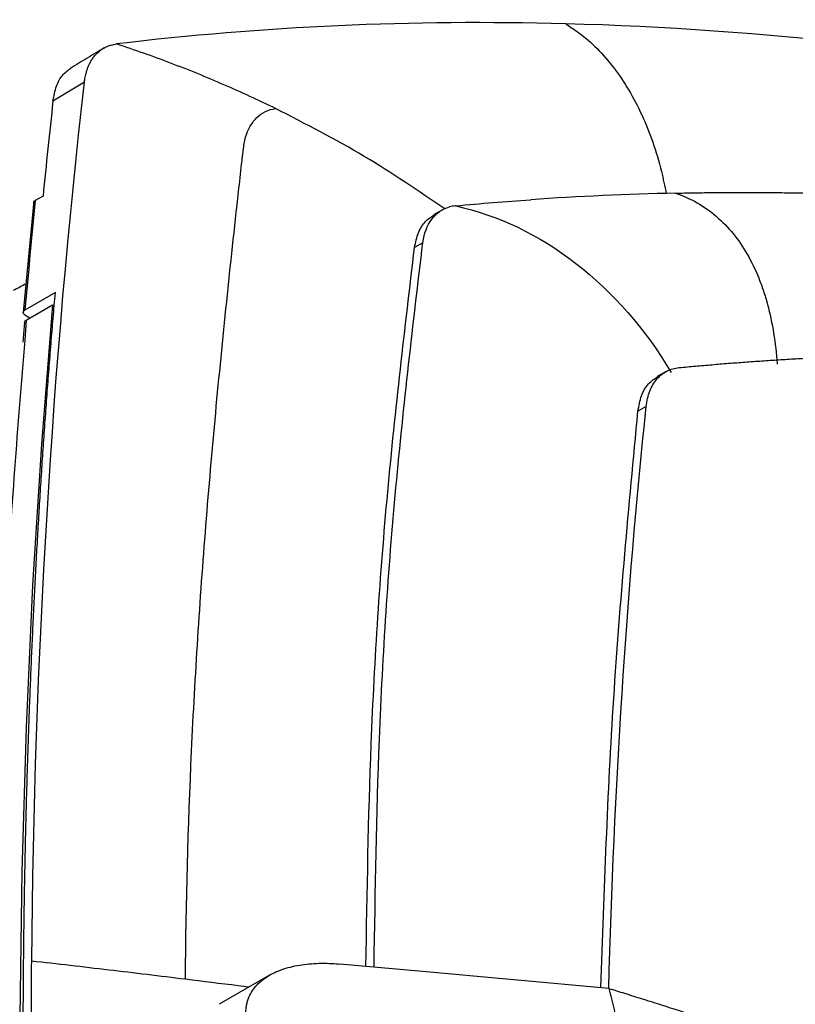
# Model space of a CAD drawing. Header units: millimetres. Extents: x -155 to 1130, y -373 to 1265.
# Tile 57 of 198: x 930 to 997, y 45 to 129. Entities that reach past the tile are written whole.
import ezdxf

# ---------------------------------------------------------------- set-up
doc = ezdxf.new("R2010")
doc.units = ezdxf.units.MM

msp = doc.modelspace()

# ---------------------------------------------------------------- linework, layer by layer
at = {"color": 7, "linetype": 'Continuous', "lineweight": 25}
for p, q in [((935.754, 123.788), (933.052, 122.156)), ((932.201, 114.011), (931.539, 113.629)), ((931.41, 113.592), (930.503, 104.032)), ((966.462, 112.839), (965.705, 112.402)), ((964.776, 110.016), (964.069, 109.608)), ((933.255, 105.742), (930.649, 104.238)), ((930.746, 103.38), (933.009, 104.686)), ((930.604, 103.19), (930.46, 101.488)), ((930.651, 103.825), (931.081, 103.573)), ((985.645, 98.969), (984.886, 98.531)), ((983.936, 95.972), (983.229, 95.564)), ((964.448, 47.549), (957.654, 48.164)), ((980.728, 46.076), (964.448, 47.549)), ((951.633, 47.209), (947.319, 44.719))]:
    msp.add_line(p, q, dxfattribs=at)
at = {"color": 8, "linetype": 'Continuous', "lineweight": 25}
msp.add_line((930.746, 103.38), (930.625, 101.672), dxfattribs=at)
at = {"color": 7, "linetype": 'Continuous', "lineweight": 25, "flags": 128}
for points in [[(931.539, 113.629), (931.421, 112.46), (931.305, 111.289), (931.191, 110.117), (931.079, 108.944), (930.969, 107.77), (930.86, 106.594), (930.754, 105.417), (930.649, 104.238)], [(933.009, 104.686), (932.059, 92.733), (931.304, 80.649), (930.746, 68.438), (930.384, 56.103), (930.218, 43.65), (930.249, 31.082), (930.476, 18.404), (930.9, 5.619)]]:
    msp.add_lwpolyline(points, dxfattribs=at)
at = {"color": 7, "linetype": 'Continuous', "lineweight": 25}
for points in [[(977.034, 128.785), (963.859, 129.138), (950.995, 128.562), (938.51, 127.054)], [(1028.998, 122.884), (1011.263, 126.363), (993.894, 128.334), (977.034, 128.785)], [(931.228, 48.412), (931.467, 74.341), (932.979, 99.52), (935.754, 123.788)], [(933.052, 122.156), (932.753, 119.452), (932.469, 116.737), (932.201, 114.011)], [(986.454, 114.263), (982.277, 114.173), (978.134, 113.986), (974.029, 113.702)], [(967.547, 113.171), (967.377, 113.154), (967.213, 113.124), (967.055, 113.08)], [(967.6, 113.176), (967.582, 113.175), (967.564, 113.173), (967.547, 113.171)], [(967.6, 113.176), (969.732, 113.378), (971.875, 113.553), (974.028, 113.702)], [(967.6, 113.176), (971.192, 112.391), (978.284, 108.998), (983.893, 102.571), (986.07, 98.896)], [(930.764, 106.491), (930.389, 106.299), (930.015, 106.107), (929.642, 105.914)], [(983.936, 95.972), (983.987, 96.453), (984.199, 97.338), (984.808, 98.372), (985.671, 99.066), (986.39, 99.272), (986.777, 99.304)], [(980.728, 46.075), (981.173, 63.134), (982.247, 79.794), (983.936, 95.972)], [(931.194, 41.088), (931.194, 43.536), (931.205, 45.977), (931.228, 48.412)]]:
    msp.add_open_spline(points, degree=3, dxfattribs=at)
at = {"color": 8, "linetype": 'Continuous', "lineweight": 25}
for points, knots in [([(977.034, 128.785), (977.409, 128.538), (978.933, 127.531), (981.296, 125.124), (983.673, 121.096), (985.017, 117.281), (985.529, 114.864), (985.664, 114.228)], [0, 0, 0, 0, 0.085617, 0.348457, 0.625021, 0.901425, 1, 1, 1, 1]), ([(966.666, 112.915), (964.397, 114.459), (959.772, 117.605), (954.72, 120.198), (952.147, 121.519)], [0, 0, 0, 0, 0.490664, 1, 1, 1, 1])]:
    msp.add_open_spline(points, degree=3, knots=knots, dxfattribs=at)
at = {"color": 7, "linetype": 'Continuous', "lineweight": 25}
for points, knots in [([(937.446, 126.721), (936.962, 126.429), (935.995, 125.845), (935.029, 125.261), (934.546, 124.97)], [0, 0, 0, 0, 0.50002, 1, 1, 1, 1]), ([(935.754, 123.788), (935.763, 123.856), (935.78, 123.999), (935.819, 124.22), (935.87, 124.459), (935.938, 124.712), (936.025, 124.977), (936.136, 125.25), (936.273, 125.526), (936.44, 125.8), (936.712, 126.159), (937.093, 126.517), (937.567, 126.797), (937.971, 126.948), (938.276, 127.021), (938.446, 127.045), (938.51, 127.054)], [0, 0, 0, 0, 0.036869, 0.07829, 0.124337, 0.175071, 0.230539, 0.290763, 0.355736, 0.425409, 0.499684, 0.657733, 0.786473, 0.885941, 0.956836, 1, 1, 1, 1]), ([(952.147, 121.519), (950.687, 122.232), (949.21, 122.911), (947.717, 123.558), (947.717, 123.558), (946.204, 124.213), (944.679, 124.832), (941.606, 125.999), (940.061, 126.545), (938.51, 127.054)], [0, 0, 0, 0, 0.330355, 0.330355, 0.330357, 0.330357, 0.665178, 0.665178, 1, 1, 1, 1]), ([(933.052, 122.156), (933.133, 122.6), (933.29, 123.468), (933.833, 124.436), (934.353, 124.809), (934.605, 124.99)], [0, 0, 0, 0, 0.350111, 0.684569, 1, 1, 1, 1]), ([(944.415, 46.856), (944.46, 53.428), (944.642, 59.945), (945.242, 72.906), (945.66, 79.352), (946.687, 92.202), (947.598, 101.8), (948.709, 112.059), (949.17, 116.173), (949.281, 117.15), (949.314, 117.443), (949.325, 117.541), (949.348, 117.737), (949.36, 117.835), (949.397, 118.127), (949.426, 118.319), (949.49, 118.696), (949.531, 118.877), (949.777, 119.749), (950.107, 120.329), (950.983, 121.171), (951.529, 121.435), (952.147, 121.519)], [0, 0, 0, 0, 0.25, 0.25, 0.5, 0.5, 0.75, 0.875, 0.90625, 0.914063, 0.914063, 0.917969, 0.917969, 0.921875, 0.921875, 0.929688, 0.929688, 0.9375, 0.9375, 0.96875, 0.96875, 1, 1, 1, 1]), ([(986.452, 114.263), (986.962, 114.273), (987.984, 114.294), (989.524, 114.314), (991.074, 114.325), (992.634, 114.328), (994.203, 114.322), (995.783, 114.307), (997.372, 114.283), (998.97, 114.249), (1000.579, 114.206), (1002.197, 114.154), (1003.825, 114.092), (1005.463, 114.02), (1007.11, 113.939), (1008.767, 113.848), (1010.434, 113.747), (1012.111, 113.635), (1013.797, 113.513), (1015.493, 113.381), (1017.199, 113.239), (1018.914, 113.086), (1020.639, 112.922), (1022.374, 112.747), (1024.118, 112.562), (1025.872, 112.365), (1027.636, 112.157), (1029.409, 111.938), (1031.192, 111.708), (1032.984, 111.466), (1034.786, 111.212), (1036.597, 110.948), (1037.809, 110.762), (1038.416, 110.669)], [0, 0, 0, 0, 0.030325, 0.060782, 0.09137, 0.122088, 0.152937, 0.183917, 0.215026, 0.246266, 0.277635, 0.309134, 0.340761, 0.372518, 0.404403, 0.436417, 0.468559, 0.500829, 0.533226, 0.565751, 0.598402, 0.63118, 0.664085, 0.697115, 0.730271, 0.763552, 0.796959, 0.830489, 0.864145, 0.897924, 0.931826, 0.965852, 1, 1, 1, 1]), ([(986.455, 114.263), (987.106, 114.048), (987.722, 113.773), (988.888, 113.108), (989.44, 112.717), (990.992, 111.382), (991.869, 110.297), (992.965, 108.399), (993.294, 107.721), (993.732, 106.637), (993.868, 106.265), (994.121, 105.507), (994.237, 105.12), (994.771, 103.144), (995.046, 101.437), (995.168, 99.604)], [0, 0, 0, 0, 0.125, 0.125, 0.25, 0.25, 0.5, 0.5, 0.625, 0.625, 0.6875, 0.6875, 0.75, 0.75, 1, 1, 1, 1]), ([(931.4, 113.452), (931.399, 113.453), (931.39, 113.467), (931.403, 113.5), (931.429, 113.544), (931.475, 113.589), (931.518, 113.615), (931.539, 113.629)], [0, 0, 0, 0, 0.029028, 0.288265, 0.545477, 0.774235, 1, 1, 1, 1]), ([(964.069, 109.608), (964.162, 110.042), (964.346, 110.911), (964.936, 111.864), (965.49, 112.232), (965.75, 112.404)], [0, 0, 0, 0, 0.34719, 0.69424, 1, 1, 1, 1]), ([(964.776, 110.016), (964.884, 110.817), (965.149, 111.502), (965.93, 112.548), (966.446, 112.911), (967.056, 113.08)], [0, 0, 0, 0, 0.5, 0.5, 1, 1, 1, 1]), ([(960.597, 47.897), (960.702, 54.444), (960.925, 68.411), (962.299, 89.16), (963.951, 103.064), (964.776, 110.016)], [0, 0, 0, 0, 0.306116, 0.653058, 1, 1, 1, 1]), ([(959.901, 47.96), (960.004, 54.349), (960.226, 68.157), (961.593, 88.751), (963.244, 102.656), (964.069, 109.608)], [0, 0, 0, 0, 0.300957, 0.650479, 1, 1, 1, 1]), ([(930.499, 40.686), (930.5, 41.454), (930.501, 42.989), (930.511, 45.287), (930.527, 47.581), (930.55, 49.871), (930.58, 52.156), (930.616, 54.438), (930.659, 56.715), (930.708, 58.988), (930.763, 61.256), (930.826, 63.521), (930.894, 65.781), (930.97, 68.037), (931.052, 70.288), (931.14, 72.536), (931.235, 74.779), (931.337, 77.018), (931.445, 79.253), (931.56, 81.484), (931.681, 83.71), (931.809, 85.933), (931.943, 88.151), (932.084, 90.364), (932.231, 92.574), (932.385, 94.779), (932.546, 96.98), (932.713, 99.177), (932.887, 101.37), (933.066, 103.559), (933.192, 105.014), (933.255, 105.742)], [0, 0, 0, 0, 0.034507, 0.069008, 0.103505, 0.137997, 0.172486, 0.206971, 0.241452, 0.275931, 0.310407, 0.344882, 0.379354, 0.413825, 0.448296, 0.482765, 0.517235, 0.551704, 0.586175, 0.620646, 0.655118, 0.689592, 0.724069, 0.758548, 0.793029, 0.827514, 0.862002, 0.896495, 0.930992, 0.965493, 1, 1, 1, 1]), ([(930.651, 103.825), (930.634, 103.836), (930.6, 103.858), (930.56, 103.896), (930.528, 103.939), (930.508, 103.985), (930.5, 104.038), (930.512, 104.101), (930.557, 104.175), (930.618, 104.216), (930.649, 104.238)], [0, 0, 0, 0, 0.0926322, 0.1898964, 0.2909558, 0.3947202, 0.4999001, 0.6435306, 0.8134695, 1, 1, 1, 1]), ([(930.608, 103.189), (930.608, 103.207), (930.609, 103.257), (930.663, 103.324), (930.723, 103.364), (930.746, 103.38)], [0, 0, 0, 0, 0.247601, 0.705366, 1, 1, 1, 1]), ([(930.625, 101.672), (930.026, 94.295), (929.021, 81.912), (928.624, 69.135), (928.464, 63.97)], [0, 0, 0, 0, 0.5957612, 1, 1, 1, 1]), ([(986.778, 99.305), (987.241, 99.348), (988.172, 99.436), (989.576, 99.558), (990.99, 99.674), (992.416, 99.783), (993.853, 99.885), (995.302, 99.979), (996.762, 100.066), (998.233, 100.144), (999.716, 100.216), (1001.21, 100.279), (1002.715, 100.334), (1004.232, 100.381), (1005.76, 100.42), (1007.3, 100.45), (1008.852, 100.471), (1010.414, 100.484), (1011.989, 100.487), (1013.574, 100.482), (1015.172, 100.467), (1016.781, 100.443), (1018.401, 100.41), (1020.033, 100.367), (1021.677, 100.314), (1023.332, 100.251), (1024.999, 100.178), (1026.678, 100.095), (1028.368, 100.001), (1030.069, 99.897), (1031.783, 99.782), (1033.508, 99.656), (1035.244, 99.52), (1036.992, 99.372), (1038.752, 99.213), (1040.523, 99.042), (1042.306, 98.86), (1044.1, 98.667), (1045.906, 98.461), (1047.724, 98.243), (1049.553, 98.014), (1051.393, 97.772), (1053.245, 97.517), (1055.109, 97.25), (1056.984, 96.97), (1058.87, 96.678), (1060.768, 96.372), (1062.677, 96.053), (1064.598, 95.721), (1066.529, 95.375), (1068.473, 95.016), (1070.427, 94.643), (1072.393, 94.256), (1074.369, 93.856), (1075.692, 93.578), (1076.355, 93.439)], [0, 0, 0, 0, 0.016402, 0.032901, 0.049496, 0.066188, 0.082977, 0.099862, 0.116844, 0.133922, 0.151097, 0.168367, 0.185734, 0.203196, 0.220755, 0.238409, 0.256159, 0.274005, 0.291946, 0.309982, 0.328113, 0.34634, 0.364662, 0.383078, 0.401589, 0.420195, 0.438895, 0.457689, 0.476577, 0.495559, 0.514634, 0.533803, 0.553066, 0.572421, 0.59187, 0.611411, 0.631045, 0.650771, 0.670589, 0.690499, 0.7105, 0.730593, 0.750778, 0.771053, 0.791418, 0.811874, 0.83242, 0.853056, 0.873782, 0.894597, 0.915501, 0.936493, 0.957574, 0.978743, 1, 1, 1, 1]), ([(983.229, 95.564), (983.313, 96.021), (983.48, 96.935), (984.076, 97.953), (984.654, 98.348), (984.93, 98.538)], [0, 0, 0, 0, 0.342805, 0.685392, 1, 1, 1, 1]), ([(980.042, 46.138), (980.338, 54.45), (980.935, 71.232), (982.46, 87.403), (983.229, 95.564)], [0, 0, 0, 0, 0.495289, 1, 1, 1, 1]), ([(944.415, 46.856), (944.415, 46.856), (944.415, 46.856), (942.224, 47.124), (937.834, 47.652), (933.432, 48.162), (931.228, 48.412)], [0.732498, 0.732498, 0.732498, 0.732498, 0.7325, 0.7325, 1.2325, 1.7325, 1.7325, 1.7325, 1.7325]), ([(949.756, 42.832), (949.739, 42.899), (949.705, 43.033), (949.666, 43.232), (949.636, 43.429), (949.615, 43.623), (949.603, 43.814), (949.601, 44.003), (949.607, 44.189), (949.623, 44.371), (949.647, 44.551), (949.68, 44.727), (949.722, 44.899), (949.773, 45.068), (949.944, 45.548), (950.394, 46.291), (951.374, 47.119), (952.661, 47.732), (953.914, 48.045), (955.011, 48.184), (955.755, 48.228), (956.432, 48.231), (957.03, 48.213), (957.443, 48.18), (957.654, 48.163)], [0, 0, 0, 0, 0.019829, 0.039524, 0.059093, 0.078538, 0.097866, 0.117081, 0.136188, 0.155194, 0.174104, 0.192922, 0.211655, 0.230309, 0.248888, 0.373338, 0.499698, 0.620527, 0.748563, 0.809528, 0.872542, 0.913248, 0.955729, 1, 1, 1, 1]), ([(949.847, 46.178), (949.54, 46.217), (947.732, 46.448), (945.92, 46.671), (944.415, 46.856)], [0, 0, 0, 0, 0.1699306, 1, 1, 1, 1]), ([(980.727, 46.074), (981.178, 45.935), (982.139, 45.638), (983.664, 45.161), (985.36, 44.626), (987.226, 44.029), (989.261, 43.371), (991.966, 42.485), (995.007, 41.469), (998.054, 40.428), (1000.302, 39.65), (1001.532, 39.218), (1002.017, 39.047)], [0, 0, 0, 0, 0.062286, 0.13274, 0.211357, 0.298138, 0.39309, 0.496229, 0.678367, 0.82307, 0.930298, 1, 1, 1, 1]), ([(980.728, 46.075), (980.878, 45.47), (981.246, 43.997), (981.798, 41.782), (982.316, 39.701), (982.681, 38.228), (982.866, 37.489), (982.932, 37.222)], [0, 0, 0, 0, 0.205061, 0.5, 0.7499999, 0.9097182, 1, 1, 1, 1])]:
    msp.add_open_spline(points, degree=3, knots=knots, dxfattribs=at)

doc.saveas('drawing.dxf')
